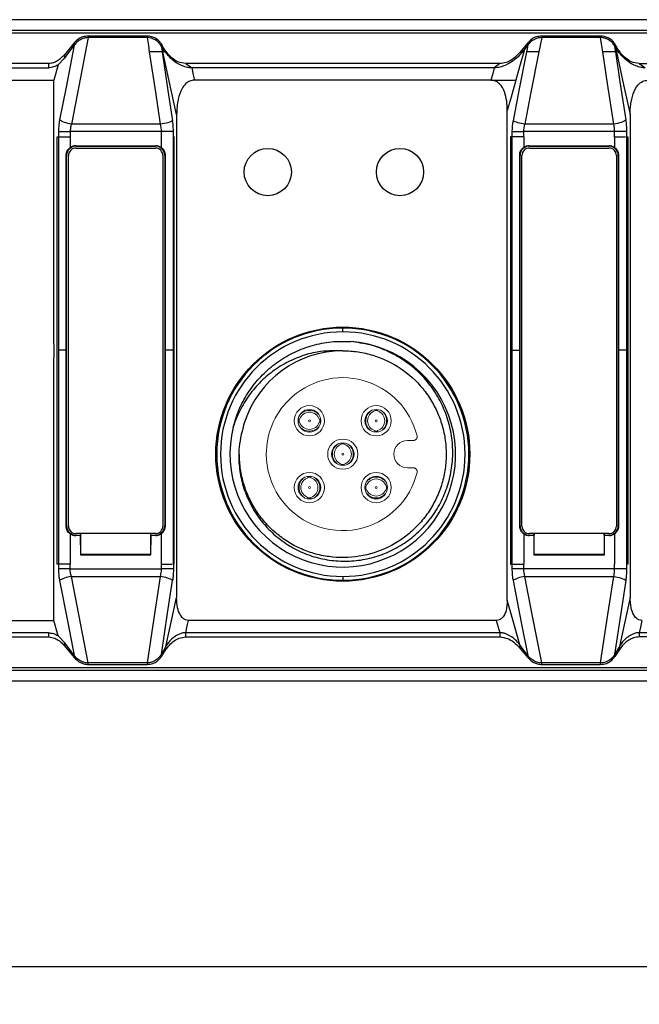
# Model space of a CAD drawing. Header units: millimetres. Extents: x 0 to 1380, y 0 to 297.
# Tile 50 of 60: x 1097 to 1130, y 133 to 185. Entities that reach past the tile are written whole.
import ezdxf

# ---------------------------------------------------------------- set-up
doc = ezdxf.new("R2010")
doc.units = ezdxf.units.MM
doc.header["$PDSIZE"] = -1
doc.layers.add('1', color=7, linetype='Continuous', true_color=0xffffff)
doc.dimstyles.new('ISO-25', dxfattribs={"dimtxt": 2.5, "dimasz": 2.5, "dimexe": 1.25, "dimexo": 0.625, "dimtad": 1, "dimtxsty": 'Standard', "dimcen": 2.5, "dimadec": 0, "dimazin": 0, "dimtfac": 1, "dimtmove": 0, "dimatfit": 3, "dimfxl": 1, "dimarcsym": 0})

# ---------------------------------------------------------------- blocks, each defined once
blk = doc.blocks.new('*D23')
at = {"color": 0, "lineweight": -2}
for p, q in [((1090.394, 166.753), (1090.394, 133.13)), ((1238.194, 166.753), (1238.194, 133.13)), ((1094.474, 135.13), (1234.114, 135.13))]:
    blk.add_line(p, q, dxfattribs=at)
at = {"color": 0}
for points in [[(1094.474, 135.81), (1094.474, 134.45), (1090.394, 135.13)], [(1234.114, 134.45), (1234.114, 135.81), (1238.194, 135.13)]]:
    blk.add_solid(points, dxfattribs=at)
at = {"layer": 'Defpoints', "color": 0}
for p in [(1090.394, 166.753), (1238.194, 166.753), (1238.194, 135.13)]:
    blk.add_point(p, dxfattribs=at)
at = {"color": 0, "insert": (1164.294, 138.696), "char_height": 3.5, "attachment_point": 5}
blk.add_mtext('147,8%%p2', dxfattribs=at)

msp = doc.modelspace()

# ---------------------------------------------------------------- linework, layer by layer
at = {"color": 7, "linetype": 'Continuous', "lineweight": 25}
for p, q in [((1240.058, 185.253), (1088.53, 185.253)), ((1088.599, 184.702), (1239.989, 184.702)), ((1239.989, 184.546), (1088.599, 184.546)), ((1100.302, 184.025), (1099.79, 183.398)), ((1100.302, 184.025), (1100.302, 183.908)), ((1104.163, 184.389), (1101.046, 184.389)), ((1101.046, 184.389), (1101.046, 184.306)), ((1104.166, 184.306), (1101.046, 184.306)), ((1124.316, 184.025), (1123.9, 183.516)), ((1128.177, 184.306), (1125.056, 184.306)), ((1128.177, 184.389), (1125.06, 184.389)), ((1128.177, 184.389), (1128.177, 184.306)), ((1105.109, 183.553), (1104.946, 183.801)), ((1128.931, 183.973), (1128.931, 183.851)), ((1099.775, 183.202), (1099.448, 182.86)), ((1098.794, 182.926), (1085.735, 182.926)), ((1092.81, 182.705), (1098.794, 182.705)), ((1098.94, 182.926), (1098.794, 182.926)), ((1098.794, 182.705), (1098.947, 182.705)), ((1099.448, 182.86), (1099.222, 182.052)), ((1122.837, 182.926), (1106.212, 182.926)), ((1114.525, 182.705), (1106.527, 182.705)), ((1122.547, 182.705), (1114.525, 182.705)), ((1130.226, 182.926), (1138.099, 182.926)), ((1092.294, 182.052), (1099.222, 182.052)), ((1099.222, 168.133), (1099.222, 182.052)), ((1122.364, 182.052), (1106.669, 182.052)), ((1123.236, 154.528), (1123.236, 180.442)), ((1105.724, 180.23), (1105.724, 154.669)), ((1129.738, 180.23), (1129.738, 154.669)), ((1099.469, 179.327), (1099.469, 179.06)), ((1100.093, 179.327), (1100.093, 179.06)), ((1104.904, 179.327), (1100.093, 179.327)), ((1104.862, 179.73), (1100.152, 179.73)), ((1104.904, 179.327), (1104.904, 179.06)), ((1105.556, 179.06), (1105.556, 179.327)), ((1123.483, 179.327), (1123.483, 179.06)), ((1124.107, 179.06), (1124.107, 179.327)), ((1128.918, 179.327), (1124.107, 179.327)), ((1128.873, 179.73), (1124.162, 179.73)), ((1128.918, 179.06), (1128.918, 179.327)), ((1129.57, 179.06), (1129.57, 179.327)), ((1099.4, 179.06), (1099.471, 179.06)), ((1099.4, 156.429), (1099.4, 179.06)), ((1099.471, 179.06), (1099.471, 167.753)), ((1100.095, 179.06), (1100.095, 178.487)), ((1104.906, 179.06), (1104.906, 178.487)), ((1105.601, 179.06), (1105.556, 179.06)), ((1105.558, 167.753), (1105.558, 179.06)), ((1105.601, 156.429), (1105.601, 179.06)), ((1123.41, 179.06), (1123.41, 156.429)), ((1123.483, 179.06), (1123.41, 179.06)), ((1123.481, 179.06), (1123.481, 167.753)), ((1124.105, 179.06), (1124.105, 178.487)), ((1128.916, 179.06), (1128.916, 178.487)), ((1129.568, 167.753), (1129.568, 179.06)), ((1129.568, 179.06), (1129.611, 179.06)), ((1129.611, 179.06), (1129.611, 156.429)), ((1100.383, 178.578), (1100.4, 178.56)), ((1100.383, 178.578), (1104.618, 178.578)), ((1100.399, 178.46), (1104.599, 178.46)), ((1100.4, 178.56), (1104.601, 178.56)), ((1104.601, 178.56), (1104.618, 178.578)), ((1124.393, 178.578), (1124.41, 178.56)), ((1124.393, 178.578), (1128.629, 178.578)), ((1124.41, 178.56), (1128.611, 178.56)), ((1124.413, 178.46), (1128.613, 178.46)), ((1128.611, 178.56), (1128.629, 178.578)), ((1099.882, 167.753), (1099.882, 178.079)), ((1099.9, 178.06), (1099.882, 178.079)), ((1099.9, 158.46), (1099.9, 178.06)), ((1099.999, 158.446), (1099.999, 178.06)), ((1104.999, 178.06), (1104.999, 158.446)), ((1105.119, 178.079), (1105.101, 178.06)), ((1105.101, 178.06), (1105.101, 158.46)), ((1105.119, 178.079), (1105.119, 167.753)), ((1123.892, 167.753), (1123.892, 178.079)), ((1123.91, 178.06), (1123.892, 178.079)), ((1123.91, 158.46), (1123.91, 178.06)), ((1124.013, 158.446), (1124.013, 178.06)), ((1129.013, 178.06), (1129.013, 158.446)), ((1129.129, 178.079), (1129.111, 178.06)), ((1129.111, 178.06), (1129.111, 158.46)), ((1129.129, 178.079), (1129.129, 167.753)), ((1114.525, 168.728), (1114.525, 168.928)), ((1099.471, 167.753), (1099.471, 156.429)), ((1099.882, 158.442), (1099.882, 167.753)), ((1105.119, 167.753), (1105.119, 158.442)), ((1105.558, 156.429), (1105.558, 167.753)), ((1114.684, 167.708), (1114.474, 167.72)), ((1123.481, 167.753), (1123.481, 156.429)), ((1123.892, 158.442), (1123.892, 167.753)), ((1129.129, 167.753), (1129.129, 158.442)), ((1129.568, 156.429), (1129.568, 167.753)), ((1099.222, 153.455), (1099.222, 167.302)), ((1099.882, 158.442), (1099.9, 158.46)), ((1105.101, 158.46), (1105.119, 158.442)), ((1123.892, 158.442), (1123.91, 158.46)), ((1129.111, 158.46), (1129.129, 158.442)), ((1100.095, 158.034), (1100.095, 156.429)), ((1100.4, 157.96), (1100.383, 157.943)), ((1100.625, 157.943), (1100.383, 157.943)), ((1104.599, 158.046), (1100.399, 158.046)), ((1100.4, 157.96), (1100.642, 157.96)), ((1100.642, 157.96), (1100.625, 157.943)), ((1100.625, 157.943), (1100.633, 156.929)), ((1100.641, 158.046), (1100.642, 157.96)), ((1100.65, 156.946), (1100.65, 158.046)), ((1104.351, 158.046), (1104.351, 156.946)), ((1104.359, 157.96), (1104.36, 158.046)), ((1104.376, 157.943), (1104.359, 157.96)), ((1104.359, 157.96), (1104.601, 157.96)), ((1104.368, 156.929), (1104.376, 157.943)), ((1104.618, 157.943), (1104.376, 157.943)), ((1104.618, 157.943), (1104.601, 157.96)), ((1104.906, 158.034), (1104.906, 156.429)), ((1124.105, 158.034), (1124.105, 156.429)), ((1124.41, 157.96), (1124.393, 157.943)), ((1124.635, 157.943), (1124.393, 157.943)), ((1124.41, 157.96), (1124.652, 157.96)), ((1128.613, 158.046), (1124.413, 158.046)), ((1124.652, 157.96), (1124.635, 157.943)), ((1124.635, 157.943), (1124.643, 156.929)), ((1124.652, 158.046), (1124.652, 157.96)), ((1124.66, 156.946), (1124.66, 158.046)), ((1128.361, 158.046), (1128.361, 156.946)), ((1128.369, 157.96), (1128.37, 158.046)), ((1128.386, 157.943), (1128.369, 157.96)), ((1128.369, 157.96), (1128.611, 157.96)), ((1128.378, 156.929), (1128.386, 157.943)), ((1128.629, 157.943), (1128.386, 157.943)), ((1128.629, 157.943), (1128.611, 157.96)), ((1128.916, 158.034), (1128.916, 156.429)), ((1100.65, 156.946), (1100.633, 156.929)), ((1100.633, 156.929), (1104.368, 156.929)), ((1104.351, 156.946), (1100.65, 156.946)), ((1104.351, 156.946), (1104.368, 156.929)), ((1124.66, 156.946), (1124.643, 156.929)), ((1124.643, 156.929), (1128.378, 156.929)), ((1128.361, 156.946), (1124.66, 156.946)), ((1128.361, 156.946), (1128.378, 156.929)), ((1099.471, 156.429), (1099.4, 156.429)), ((1099.469, 156.429), (1099.469, 156.179)), ((1100.093, 156.179), (1100.093, 156.429)), ((1100.095, 156.429), (1100.093, 156.429)), ((1104.904, 156.429), (1104.904, 156.179)), ((1104.906, 156.429), (1104.904, 156.429)), ((1105.556, 156.429), (1105.556, 156.179)), ((1105.556, 156.429), (1105.601, 156.429)), ((1123.41, 156.429), (1123.483, 156.429)), ((1123.483, 156.429), (1123.483, 156.179)), ((1124.107, 156.429), (1124.105, 156.429)), ((1124.107, 156.179), (1124.107, 156.429)), ((1128.916, 156.429), (1128.918, 156.429)), ((1128.918, 156.179), (1128.918, 156.429)), ((1129.611, 156.429), (1129.568, 156.429)), ((1129.57, 156.179), (1129.57, 156.429)), ((1100.093, 156.179), (1104.904, 156.179)), ((1128.918, 156.179), (1124.107, 156.179)), ((1100.152, 155.777), (1104.859, 155.777)), ((1113.525, 155.654), (1113.525, 155.603)), ((1114.525, 155.778), (1114.525, 155.578)), ((1115.525, 155.603), (1115.525, 155.654)), ((1124.166, 155.777), (1128.873, 155.777)), ((1092.294, 153.455), (1098.794, 153.455)), ((1098.794, 153.455), (1099.222, 153.455)), ((1099.45, 152.641), (1099.222, 153.455)), ((1122.654, 153.455), (1106.354, 153.455)), ((1098.794, 152.802), (1092.81, 152.802)), ((1098.94, 152.802), (1098.794, 152.802)), ((1098.94, 152.802), (1098.94, 152.58)), ((1114.525, 152.802), (1106.212, 152.802)), ((1106.212, 152.58), (1106.212, 152.802)), ((1122.837, 152.802), (1114.525, 152.802)), ((1122.837, 152.802), (1122.837, 152.58)), ((1145.972, 152.802), (1130.226, 152.802)), ((1130.226, 152.802), (1130.226, 152.58)), ((1085.735, 152.58), (1098.94, 152.58)), ((1099.79, 152.285), (1099.45, 152.641)), ((1099.79, 152.285), (1099.79, 152.108)), ((1106.212, 152.58), (1122.837, 152.58)), ((1145.972, 152.58), (1130.226, 152.58)), ((1099.79, 152.108), (1100.302, 151.481)), ((1104.917, 151.534), (1105.158, 151.913)), ((1105.158, 151.913), (1105.158, 152.071)), ((1123.9, 152.156), (1123.9, 151.991)), ((1123.9, 151.991), (1124.316, 151.481)), ((1129.172, 151.913), (1128.931, 151.534)), ((1129.172, 152.071), (1129.172, 151.913)), ((1100.302, 151.481), (1100.302, 151.598)), ((1104.163, 151.2), (1101.046, 151.2)), ((1101.046, 151.118), (1101.046, 151.2)), ((1104.163, 151.2), (1104.163, 151.118)), ((1124.316, 151.481), (1124.316, 151.598)), ((1128.177, 151.2), (1125.06, 151.2)), ((1125.06, 151.118), (1125.06, 151.2)), ((1128.177, 151.118), (1128.177, 151.2)), ((1128.931, 151.534), (1128.931, 151.656)), ((1088.599, 150.961), (1239.989, 150.961)), ((1239.989, 150.804), (1088.599, 150.804)), ((1101.046, 151.118), (1104.163, 151.118)), ((1125.06, 151.118), (1128.177, 151.118)), ((1088.53, 150.253), (1240.058, 150.253))]:
    msp.add_line(p, q, dxfattribs=at)
at = {"color": 7, "linetype": 'Continuous', "lineweight": 25, "flags": 128}
for points in [[(1101.046, 184.306), (1100.545, 181.743), (1100.152, 179.73)], [(1104.163, 184.389), (1104.165, 184.342), (1104.166, 184.306)], [(1104.166, 184.306), (1104.23, 183.884), (1104.28, 183.553)], [(1124.316, 184.025), (1124.32, 183.965), (1124.323, 183.917)], [(1125.056, 184.306), (1124.973, 183.884), (1124.909, 183.553)], [(1125.06, 184.389), (1125.058, 184.342), (1125.056, 184.306)], [(1128.291, 183.553), (1128.227, 183.975), (1128.177, 184.306)], [(1100.302, 183.908), (1099.869, 181.689), (1099.528, 179.945)], [(1100.302, 183.908), (1100.007, 183.513), (1099.775, 183.202)], [(1104.28, 183.553), (1104.606, 181.412), (1104.862, 179.73)], [(1104.917, 183.973), (1104.914, 183.909), (1104.912, 183.859)], [(1104.912, 183.859), (1104.938, 183.688), (1104.958, 183.553)], [(1104.946, 183.801), (1104.929, 183.897), (1104.917, 183.973)], [(1105, 183.553), (1104.969, 183.692), (1104.946, 183.801)], [(1104.958, 183.553), (1105.269, 181.507), (1105.514, 179.899)], [(1105.724, 180.23), (1105.319, 182.091), (1105, 183.553)], [(1124.252, 183.553), (1123.852, 181.507), (1123.538, 179.899)], [(1124.141, 183.673), (1123.887, 182.766), (1123.687, 182.053)], [(1123.9, 183.516), (1124.035, 183.604), (1124.141, 183.673)], [(1124.323, 183.917), (1124.221, 183.78), (1124.141, 183.673)], [(1124.909, 183.553), (1124.49, 181.412), (1124.162, 179.73)], [(1124.323, 183.917), (1124.283, 183.713), (1124.252, 183.553)], [(1128.873, 179.73), (1128.547, 181.871), (1128.291, 183.553)], [(1128.96, 183.801), (1128.943, 183.897), (1128.931, 183.973)], [(1128.976, 183.553), (1128.951, 183.72), (1128.931, 183.851)], [(1128.96, 183.801), (1129.396, 181.801), (1129.738, 180.23)], [(1129.525, 179.945), (1129.217, 181.965), (1128.976, 183.553)], [(1099.79, 183.398), (1099.782, 183.288), (1099.775, 183.202)], [(1098.94, 182.926), (1098.944, 182.802), (1098.947, 182.705)], [(1106.212, 182.926), (1106.388, 182.802), (1106.527, 182.705)], [(1106.527, 182.705), (1106.606, 182.339), (1106.669, 182.052)], [(1122.547, 182.705), (1122.444, 182.34), (1122.364, 182.053)], [(1122.837, 182.926), (1122.674, 182.802), (1122.547, 182.705)], [(1130.226, 182.926), (1130.402, 182.802), (1130.541, 182.705)], [(1123.687, 182.053), (1123.435, 181.151), (1123.236, 180.442)], [(1099.528, 155.562), (1099.962, 153.342), (1100.302, 151.598)], [(1101.046, 151.2), (1100.545, 153.763), (1100.152, 155.777)], [(1104.859, 155.777), (1104.469, 153.214), (1104.163, 151.2)], [(1104.917, 151.656), (1105.249, 153.843), (1105.511, 155.562)], [(1123.542, 155.562), (1123.976, 153.342), (1124.316, 151.598)], [(1125.06, 151.2), (1124.559, 153.763), (1124.166, 155.777)], [(1128.177, 151.2), (1128.566, 153.763), (1128.873, 155.777)], [(1128.931, 151.656), (1129.263, 153.843), (1129.525, 155.562)], [(1105.158, 152.071), (1105.475, 153.526), (1105.724, 154.669)], [(1123.9, 152.156), (1123.528, 153.484), (1123.236, 154.528)], [(1129.738, 154.669), (1129.421, 153.214), (1129.172, 152.071)], [(1106.212, 152.802), (1106.291, 153.167), (1106.354, 153.455)], [(1122.654, 153.455), (1122.757, 153.089), (1122.837, 152.802)], [(1130.368, 153.455), (1130.288, 153.089), (1130.226, 152.802)], [(1100.302, 151.598), (1100.015, 151.983), (1099.79, 152.285)], [(1105.158, 152.071), (1105.023, 151.839), (1104.917, 151.656)], [(1124.316, 151.598), (1124.083, 151.911), (1123.9, 152.156)], [(1129.172, 152.071), (1129.037, 151.839), (1128.931, 151.656)], [(1104.917, 151.534), (1104.917, 151.602), (1104.917, 151.656)]]:
    msp.add_lwpolyline(points, dxfattribs=at)
at = {"color": 7, "linetype": 'Continuous', "lineweight": 25}
for centre, radius in [((1110.553, 177.187), 1.25), ((1110.553, 177.187), 1.25), ((1117.553, 177.187), 1.25), ((1117.553, 177.187), 1.25), ((1114.525, 162.253), 6.725)]:
    msp.add_circle(centre, radius, dxfattribs=at)
for centre, radius, start, end in [((1100.399, 178.06), 0.4, 90, 180), ((1104.599, 178.06), 0.4, 0, 90), ((1124.413, 178.06), 0.4, 90, 180), ((1128.613, 178.06), 0.4, 0, 90), ((1114.525, 162.253), 6.675, 90, 270), ((1114.525, 162.253), 6.675, 270, 90), ((1114.525, 162.253), 6.475, 90, 270), ((1114.525, 162.253), 6.475, 270, 90), ((1095.999, 167.717), 3.25, 352.6505, 7.3495), ((1114.525, 162.253), 5.975, 166.077, 85.923), ((1114.525, 162.253), 5.475, 90, 162), ((1100.399, 158.446), 0.4, 180, 270), ((1104.599, 158.446), 0.4, 270, 0), ((1124.413, 158.446), 0.4, 180, 270), ((1128.613, 158.446), 0.4, 270, 0)]:
    msp.add_arc(centre, radius, start, end, dxfattribs=at)
for centre, major_axis, start_param, end_param in [((1100.4, 178.06), (-0.354, 0.354), 5.497939, 7.068431), ((1100.383, 178.078), (-0.354, 0.354), 5.497939, 6.110884), ((1104.601, 178.06), (0.354, 0.354), 5.497939, 7.068431), ((1104.618, 178.078), (0.354, 0.354), 0.172301, 0.785246), ((1124.41, 178.06), (-0.354, 0.354), 5.497939, 7.068431), ((1124.393, 178.078), (-0.354, 0.354), 5.497939, 6.110884), ((1128.611, 178.06), (0.354, 0.354), 5.497939, 7.068431), ((1128.628, 178.078), (0.354, 0.354), 0.172301, 0.785246), ((1100.4, 158.46), (-0.354, -0.354), 5.497939, 7.068431), ((1104.601, 158.46), (-0.354, 0.354), 2.356347, 3.926839), ((1124.41, 158.46), (-0.354, -0.354), 5.497939, 7.068431), ((1128.611, 158.46), (-0.354, 0.354), 2.356347, 3.926839), ((1100.383, 158.443), (-0.354, -0.354), 0.172301, 0.785246), ((1104.618, 158.443), (-0.354, 0.354), 2.356347, 2.969291), ((1124.393, 158.443), (-0.354, -0.354), 0.172301, 0.785246), ((1128.628, 158.443), (-0.354, 0.354), 2.356347, 2.969291)]:
    msp.add_ellipse(centre, major_axis=major_axis, ratio=0.999695, start_param=start_param, end_param=end_param, dxfattribs=at)
for points, knots in [([(1101.046, 184.389), (1100.949, 184.378), (1100.763, 184.358), (1100.5, 184.226), (1100.375, 184.099), (1100.302, 184.025)], [0, 0, 0, 0, 0.313479, 0.597446, 1, 1, 1, 1]), ([(1101.046, 184.306), (1100.996, 184.303), (1100.878, 184.295), (1100.68, 184.228), (1100.466, 184.099), (1100.361, 183.977), (1100.302, 183.908)], [0, 0, 0, 0, 0.134728, 0.314541, 0.617696, 1, 1, 1, 1]), ([(1104.917, 183.973), (1104.877, 184.026), (1104.796, 184.136), (1104.621, 184.266), (1104.407, 184.366), (1104.247, 184.381), (1104.163, 184.389)], [0, 0, 0, 0, 0.249786, 0.517169, 0.747732, 1, 1, 1, 1]), ([(1104.912, 183.859), (1104.876, 183.912), (1104.786, 184.047), (1104.597, 184.198), (1104.371, 184.283), (1104.249, 184.304), (1104.183, 184.306), (1104.166, 184.306)], [0, 0, 0, 0, 0.268188, 0.685428, 0.833715, 0.957212, 1, 1, 1, 1]), ([(1125.06, 184.389), (1124.963, 184.378), (1124.777, 184.358), (1124.514, 184.226), (1124.389, 184.099), (1124.316, 184.025)], [0, 0, 0, 0, 0.313482, 0.597423, 1, 1, 1, 1]), ([(1125.056, 184.306), (1124.998, 184.302), (1124.867, 184.292), (1124.656, 184.212), (1124.464, 184.084), (1124.368, 183.971), (1124.323, 183.917)], [0, 0, 0, 0, 0.158572, 0.356337, 0.690413, 1, 1, 1, 1]), ([(1128.931, 183.973), (1128.891, 184.026), (1128.81, 184.136), (1128.635, 184.266), (1128.421, 184.366), (1128.261, 184.381), (1128.177, 184.389)], [0, 0, 0, 0, 0.249797, 0.517176, 0.747735, 1, 1, 1, 1]), ([(1128.931, 183.851), (1128.895, 183.904), (1128.813, 184.028), (1128.641, 184.171), (1128.435, 184.267), (1128.29, 184.303), (1128.2, 184.305), (1128.177, 184.306)], [0, 0, 0, 0, 0.264572, 0.61945, 0.779547, 0.941302, 1, 1, 1, 1]), ([(1104.958, 183.553), (1104.946, 183.553), (1104.923, 183.553), (1104.881, 183.552), (1104.839, 183.552), (1104.799, 183.552), (1104.765, 183.552), (1104.737, 183.553), (1104.717, 183.553), (1104.664, 183.554), (1104.569, 183.553), (1104.423, 183.553), (1104.326, 183.553), (1104.28, 183.553)], [0, 0, 0, 0, 0.108327, 0.20444, 0.287462, 0.356975, 0.412866, 0.455196, 0.484093, 0.499685, 0.684115, 0.850709, 1, 1, 1, 1]), ([(1104.946, 183.801), (1104.939, 183.812), (1104.928, 183.831), (1104.917, 183.851), (1104.912, 183.859)], [0, 0, 0, 0, 0.559987, 1, 1, 1, 1]), ([(1106.212, 182.926), (1106.065, 182.951), (1105.787, 182.996), (1105.489, 183.206), (1105.179, 183.518), (1105.024, 183.787), (1104.917, 183.973)], [0, 0, 0, 0, 0.218185, 0.412261, 0.593032, 1, 1, 1, 1]), ([(1106.527, 182.705), (1106.451, 182.709), (1106.267, 182.721), (1105.938, 182.833), (1105.488, 183.101), (1105.258, 183.375), (1105.109, 183.553)], [0, 0, 0, 0, 0.101151, 0.243674, 0.509257, 1, 1, 1, 1]), ([(1124.141, 183.673), (1124.063, 183.569), (1123.977, 183.467), (1123.783, 183.27), (1123.676, 183.175), (1123.428, 182.993), (1123.287, 182.906), (1123.041, 182.8), (1122.953, 182.768), (1122.76, 182.72), (1122.655, 182.705), (1122.547, 182.705)], [0, 0, 0, 0, 0.25, 0.25, 0.5, 0.5, 0.75, 0.75, 0.875, 0.875, 1, 1, 1, 1]), ([(1123.9, 183.516), (1123.76, 183.372), (1123.559, 183.165), (1123.172, 182.968), (1122.952, 182.941), (1122.837, 182.926)], [0, 0, 0, 0, 0.5224198, 0.7502707, 1, 1, 1, 1]), ([(1124.909, 183.553), (1124.884, 183.553), (1124.833, 183.553), (1124.754, 183.553), (1124.673, 183.553), (1124.591, 183.553), (1124.513, 183.553), (1124.434, 183.553), (1124.352, 183.553), (1124.291, 183.553), (1124.26, 183.553), (1124.252, 183.553)], [0, 0, 0, 0, 0.087194, 0.180604, 0.28044, 0.3868, 0.499611, 0.610653, 0.749706, 0.931459, 1, 1, 1, 1]), ([(1128.976, 183.553), (1128.968, 183.553), (1128.946, 183.553), (1128.893, 183.553), (1128.815, 183.553), (1128.708, 183.553), (1128.583, 183.553), (1128.436, 183.553), (1128.338, 183.553), (1128.291, 183.553)], [0, 0, 0, 0, 0.07233, 0.199837, 0.370289, 0.499665, 0.684505, 0.851084, 1, 1, 1, 1]), ([(1130.226, 182.926), (1130.079, 182.951), (1129.801, 182.996), (1129.503, 183.206), (1129.193, 183.518), (1129.038, 183.787), (1128.931, 183.973)], [0, 0, 0, 0, 0.218186, 0.412263, 0.593036, 1, 1, 1, 1]), ([(1128.931, 183.851), (1128.936, 183.841), (1128.946, 183.825), (1128.955, 183.808), (1128.96, 183.801)], [0, 0, 0, 0, 0.560031, 1, 1, 1, 1]), ([(1130.541, 182.705), (1130.465, 182.709), (1130.282, 182.721), (1129.951, 182.833), (1129.458, 183.132), (1129.149, 183.488), (1128.987, 183.755), (1128.96, 183.801)], [0, 0, 0, 0, 0.0827815, 0.1994678, 0.4169831, 0.9001232, 1, 1, 1, 1]), ([(1099.79, 183.398), (1099.678, 183.283), (1099.517, 183.117), (1099.207, 182.96), (1099.032, 182.938), (1098.94, 182.926)], [0, 0, 0, 0, 0.522381, 0.7502, 1, 1, 1, 1]), ([(1099.448, 182.86), (1099.374, 182.815), (1099.296, 182.778), (1099.129, 182.723), (1099.039, 182.705), (1098.947, 182.705)], [0, 0, 0, 0, 0.5, 0.5, 1, 1, 1, 1]), ([(1106.669, 182.052), (1106.586, 182.042), (1106.421, 182.023), (1106.187, 181.86), (1105.951, 181.541), (1105.759, 180.977), (1105.737, 180.504), (1105.724, 180.23)], [0, 0, 0, 0, 0.109701, 0.219046, 0.369689, 0.634252, 1, 1, 1, 1]), ([(1122.364, 182.053), (1122.364, 182.053), (1122.364, 182.053), (1122.364, 182.052), (1122.364, 182.052)], [0, 0, 0, 0, 0.546957, 1, 1, 1, 1]), ([(1122.364, 182.053), (1122.398, 182.053), (1122.468, 182.053), (1122.574, 182.053), (1122.681, 182.053), (1122.817, 182.053), (1122.983, 182.053), (1123.156, 182.053), (1123.321, 182.053), (1123.482, 182.053), (1123.605, 182.053), (1123.668, 182.053), (1123.687, 182.053)], [0, 0, 0, 0, 0.059016, 0.120304, 0.183945, 0.249997, 0.367632, 0.499841, 0.610366, 0.749849, 0.924812, 1, 1, 1, 1]), ([(1123.236, 180.442), (1123.236, 180.611), (1123.226, 180.778), (1123.179, 181.109), (1123.142, 181.275), (1123.022, 181.59), (1122.94, 181.741), (1122.759, 181.918), (1122.689, 181.968), (1122.533, 182.035), (1122.449, 182.052), (1122.364, 182.052)], [0, 0, 0, 0, 0.25, 0.25, 0.5, 0.5, 0.75, 0.75, 0.875, 0.875, 1, 1, 1, 1]), ([(1129.738, 180.23), (1129.744, 180.414), (1129.757, 180.783), (1129.878, 181.328), (1130.09, 181.753), (1130.389, 182.01), (1130.584, 182.038), (1130.683, 182.052)], [0, 0, 0, 0, 0.245993, 0.492595, 0.741399, 0.869371, 1, 1, 1, 1]), ([(1099.528, 179.945), (1099.509, 179.833), (1099.476, 179.634), (1099.471, 179.42), (1099.469, 179.327)], [0, 0, 0, 0, 0.563155, 1, 1, 1, 1]), ([(1100.152, 179.73), (1100.029, 179.748), (1099.896, 179.779), (1099.671, 179.857), (1099.582, 179.902), (1099.528, 179.945)], [0, 0, 0, 0, 0.5, 0.5, 1, 1, 1, 1]), ([(1105.514, 179.899), (1105.467, 179.865), (1105.377, 179.828), (1105.138, 179.766), (1104.994, 179.742), (1104.862, 179.73)], [0, 0, 0, 0, 0.5, 0.5, 1, 1, 1, 1]), ([(1105.556, 179.327), (1105.556, 179.372), (1105.555, 179.461), (1105.548, 179.594), (1105.536, 179.741), (1105.523, 179.842), (1105.514, 179.899)], [0, 0, 0, 0, 0.229529, 0.459941, 0.690517, 1, 1, 1, 1]), ([(1123.538, 179.899), (1123.526, 179.841), (1123.51, 179.738), (1123.494, 179.591), (1123.485, 179.459), (1123.483, 179.371), (1123.483, 179.327)], [0, 0, 0, 0, 0.319634, 0.546943, 0.773943, 1, 1, 1, 1]), ([(1124.162, 179.73), (1124.039, 179.745), (1123.907, 179.769), (1123.682, 179.83), (1123.592, 179.866), (1123.538, 179.899)], [0, 0, 0, 0, 0.5, 0.5, 1, 1, 1, 1]), ([(1129.525, 179.945), (1129.478, 179.901), (1129.388, 179.853), (1129.15, 179.775), (1129.005, 179.745), (1128.873, 179.73)], [0, 0, 0, 0, 0.5, 0.5, 1, 1, 1, 1]), ([(1129.57, 179.327), (1129.568, 179.446), (1129.563, 179.659), (1129.537, 179.857), (1129.525, 179.945)], [0, 0, 0, 0, 0.556217, 1, 1, 1, 1]), ([(1099.469, 179.327), (1099.526, 179.327), (1099.616, 179.327), (1099.841, 179.327), (1099.972, 179.327), (1100.093, 179.327)], [0, 0, 0, 0, 0.5, 0.5, 1, 1, 1, 1]), ([(1100.152, 179.73), (1100.145, 179.704), (1100.13, 179.652), (1100.114, 179.572), (1100.102, 179.49), (1100.095, 179.409), (1100.094, 179.354), (1100.093, 179.327)], [0, 0, 0, 0, 0.2076892, 0.4106786, 0.6097889, 0.8059157, 1, 1, 1, 1]), ([(1105.556, 179.327), (1105.507, 179.327), (1105.416, 179.327), (1105.179, 179.327), (1105.035, 179.327), (1104.904, 179.327)], [0, 0, 0, 0, 0.5, 0.5, 1, 1, 1, 1]), ([(1123.483, 179.327), (1123.54, 179.327), (1123.63, 179.327), (1123.855, 179.327), (1123.986, 179.327), (1124.107, 179.327)], [0, 0, 0, 0, 0.5, 0.5, 1, 1, 1, 1]), ([(1128.918, 179.327), (1128.918, 179.354), (1128.917, 179.409), (1128.912, 179.49), (1128.902, 179.571), (1128.89, 179.652), (1128.878, 179.704), (1128.873, 179.73)], [0, 0, 0, 0, 0.195022, 0.391846, 0.591178, 0.79369, 1, 1, 1, 1]), ([(1129.57, 179.327), (1129.521, 179.327), (1129.43, 179.327), (1129.193, 179.327), (1129.049, 179.327), (1128.918, 179.327)], [0, 0, 0, 0, 0.5, 0.5, 1, 1, 1, 1]), ([(1099.471, 179.06), (1099.508, 179.06), (1099.583, 179.06), (1099.75, 179.06), (1099.925, 179.06), (1100.038, 179.06), (1100.093, 179.06)], [0, 0, 0, 0, 0.2877988, 0.5752583, 0.7931776, 1, 1, 1, 1]), ([(1124.105, 179.06), (1123.984, 179.06), (1123.853, 179.06), (1123.63, 179.06), (1123.539, 179.06), (1123.483, 179.06)], [0, 0, 0, 0, 0.5, 0.5, 1, 1, 1, 1]), ([(1128.918, 179.06), (1128.994, 179.06), (1129.152, 179.06), (1129.376, 179.06), (1129.458, 179.06), (1129.501, 179.06)], [0, 0, 0, 0, 0.306887, 0.636625, 1, 1, 1, 1]), ([(1099.882, 178.079), (1099.882, 178.159), (1099.902, 178.239), (1099.975, 178.379), (1100.029, 178.44), (1100.095, 178.487)], [0, 0, 0, 0, 0.5, 0.5, 1, 1, 1, 1]), ([(1104.906, 178.487), (1104.972, 178.44), (1105.026, 178.379), (1105.099, 178.239), (1105.119, 178.159), (1105.119, 178.079)], [0, 0, 0, 0, 0.5, 0.5, 1, 1, 1, 1]), ([(1123.892, 178.079), (1123.892, 178.159), (1123.912, 178.239), (1123.986, 178.379), (1124.039, 178.44), (1124.105, 178.487)], [0, 0, 0, 0, 0.5, 0.5, 1, 1, 1, 1]), ([(1128.916, 178.487), (1128.982, 178.44), (1129.036, 178.379), (1129.109, 178.239), (1129.129, 178.159), (1129.129, 178.079)], [0, 0, 0, 0, 0.5, 0.5, 1, 1, 1, 1]), ([(1108.726, 163.691), (1108.779, 163.879), (1108.92, 164.386), (1109.281, 165.169), (1109.834, 165.998), (1110.52, 166.721), (1111.313, 167.326), (1112.204, 167.789), (1113.164, 168.096), (1114.092, 168.241), (1114.689, 168.221), (1114.949, 168.213)], [0, 0, 0, 0, 0.07023, 0.189092, 0.307966, 0.426766, 0.545548, 0.664753, 0.785646, 0.906526, 1, 1, 1, 1]), ([(1109.318, 163.945), (1109.2, 163.509), (1109.001, 162.771), (1109.013, 161.693), (1109.165, 160.771), (1109.475, 159.888), (1109.926, 159.068), (1110.51, 158.335), (1111.208, 157.706), (1112.005, 157.203), (1112.878, 156.835), (1113.804, 156.621), (1114.756, 156.562), (1115.704, 156.665), (1116.626, 156.922), (1117.493, 157.334), (1118.285, 157.885), (1118.974, 158.564), (1119.543, 159.35), (1119.971, 160.222), (1120.253, 161.155), (1120.37, 162.124), (1120.328, 163.105), (1120.119, 164.067), (1119.754, 164.985), (1119.238, 165.828), (1118.589, 166.577), (1117.819, 167.207), (1116.942, 167.709), (1115.978, 168.069), (1115.292, 168.165), (1114.949, 168.213)], [0, 0, 0, 0, 0.047571, 0.080413, 0.113257, 0.146126, 0.178998, 0.211935, 0.244872, 0.27805, 0.311229, 0.3447, 0.378173, 0.41171, 0.445245, 0.479034, 0.512826, 0.546895, 0.580967, 0.615102, 0.649235, 0.683639, 0.718044, 0.75271, 0.787377, 0.822113, 0.856846, 0.891863, 0.926881, 0.96344, 1, 1, 1, 1]), ([(1099.882, 167.753), (1099.785, 167.753), (1099.609, 167.753), (1099.513, 167.753), (1099.471, 167.753)], [0, 0, 0, 0, 0.555443, 1, 1, 1, 1]), ([(1105.558, 167.753), (1105.503, 167.753), (1105.404, 167.753), (1105.205, 167.753), (1105.119, 167.753)], [0, 0, 0, 0, 0.564966, 1, 1, 1, 1]), ([(1114.525, 167.728), (1114.071, 167.729), (1113.304, 167.729), (1112.261, 167.435), (1111.402, 167.045), (1110.617, 166.514), (1109.921, 165.856), (1109.346, 165.085), (1108.953, 164.349), (1108.785, 163.869), (1108.723, 163.692)], [0, 0, 0, 0, 0.177862, 0.300875, 0.423938, 0.548443, 0.672934, 0.799524, 0.926145, 1, 1, 1, 1]), ([(1114.525, 167.728), (1114.796, 167.728), (1115.065, 167.708), (1115.597, 167.629), (1115.863, 167.569), (1116.636, 167.333), (1117.12, 167.104), (1118.021, 166.501), (1118.417, 166.141), (1118.929, 165.516), (1119.086, 165.293), (1119.361, 164.834), (1119.481, 164.595), (1119.686, 164.099), (1119.772, 163.84), (1119.902, 163.318), (1119.947, 163.054), (1119.999, 162.522), (1120.006, 162.251), (1119.979, 161.711), (1119.946, 161.445), (1119.842, 160.921), (1119.77, 160.662), (1119.588, 160.153), (1119.478, 159.906), (1119.225, 159.434), (1119.082, 159.208), (1118.762, 158.776), (1118.584, 158.57), (1118.204, 158.19), (1118.002, 158.016), (1117.571, 157.696), (1117.342, 157.551), (1116.628, 157.17), (1116.125, 156.989), (1115.061, 156.778), (1114.526, 156.752), (1113.722, 156.831), (1113.454, 156.877), (1112.934, 157.008), (1112.68, 157.091), (1112.184, 157.296), (1111.941, 157.419), (1111.479, 157.695), (1111.26, 157.85), (1110.847, 158.189), (1110.651, 158.375), (1110.287, 158.776), (1110.122, 158.987), (1109.825, 159.432), (1109.693, 159.665), (1109.461, 160.153), (1109.364, 160.406), (1109.208, 160.918), (1109.149, 161.179), (1109.07, 161.71), (1109.05, 161.982), (1109.05, 162.253)], [0, 0, 0, 0, 0.03125, 0.03125, 0.0625, 0.0625, 0.125, 0.125, 0.1875, 0.1875, 0.21875, 0.21875, 0.25, 0.25, 0.28125, 0.28125, 0.3125, 0.3125, 0.34375, 0.34375, 0.375, 0.375, 0.40625, 0.40625, 0.4375, 0.4375, 0.46875, 0.46875, 0.5, 0.5, 0.53125, 0.53125, 0.5625, 0.5625, 0.625, 0.625, 0.6875, 0.6875, 0.71875, 0.71875, 0.75, 0.75, 0.78125, 0.78125, 0.8125, 0.8125, 0.84375, 0.84375, 0.875, 0.875, 0.90625, 0.90625, 0.9375, 0.9375, 0.96875, 0.96875, 1, 1, 1, 1]), ([(1123.481, 167.753), (1123.521, 167.753), (1123.579, 167.753), (1123.72, 167.753), (1123.804, 167.753), (1123.892, 167.753)], [0, 0, 0, 0, 0.5, 0.5, 1, 1, 1, 1]), ([(1129.568, 167.753), (1129.532, 167.753), (1129.474, 167.753), (1129.322, 167.753), (1129.227, 167.753), (1129.129, 167.753)], [0, 0, 0, 0, 0.5, 0.5, 1, 1, 1, 1]), ([(1100.095, 158.034), (1100.029, 158.08), (1099.975, 158.142), (1099.902, 158.282), (1099.882, 158.361), (1099.882, 158.442)], [0, 0, 0, 0, 0.5, 0.5, 1, 1, 1, 1]), ([(1105.119, 158.442), (1105.113, 158.388), (1105.103, 158.279), (1105.025, 158.135), (1104.945, 158.067), (1104.906, 158.034)], [0, 0, 0, 0, 0.341536, 0.682514, 1, 1, 1, 1]), ([(1124.105, 158.034), (1124.063, 158.07), (1123.98, 158.142), (1123.906, 158.288), (1123.897, 158.393), (1123.892, 158.442)], [0, 0, 0, 0, 0.344802, 0.688807, 1, 1, 1, 1]), ([(1129.129, 158.442), (1129.124, 158.388), (1129.113, 158.279), (1129.035, 158.135), (1128.955, 158.067), (1128.916, 158.034)], [0, 0, 0, 0, 0.341537, 0.682478, 1, 1, 1, 1]), ([(1100.093, 156.429), (1100.023, 156.429), (1099.878, 156.429), (1099.639, 156.429), (1099.535, 156.429), (1099.471, 156.429)], [0, 0, 0, 0, 0.265622, 0.547988, 1, 1, 1, 1]), ([(1104.906, 156.429), (1104.982, 156.429), (1105.14, 156.429), (1105.364, 156.429), (1105.446, 156.429), (1105.489, 156.429)], [0, 0, 0, 0, 0.306867, 0.636574, 1, 1, 1, 1]), ([(1123.483, 156.429), (1123.539, 156.429), (1123.63, 156.429), (1123.853, 156.429), (1123.984, 156.429), (1124.105, 156.429)], [0, 0, 0, 0, 0.5, 0.5, 1, 1, 1, 1]), ([(1099.469, 156.179), (1099.469, 156.132), (1099.471, 156.039), (1099.48, 155.899), (1099.497, 155.738), (1099.515, 155.627), (1099.528, 155.562)], [0.0000187, 0.0000187, 0.0000187, 0.0000187, 0.2218602, 0.4448032, 0.6683791, 1, 1, 1, 1]), ([(1100.093, 156.179), (1100.023, 156.179), (1099.877, 156.179), (1099.638, 156.179), (1099.534, 156.179), (1099.469, 156.179)], [0, 0, 0, 0, 0.265552, 0.547888, 1, 1, 1, 1]), ([(1105.556, 156.179), (1105.521, 156.179), (1105.452, 156.179), (1105.277, 156.179), (1105.088, 156.179), (1104.964, 156.179), (1104.904, 156.179)], [0, 0, 0, 0, 0.288091, 0.577132, 0.795086, 1, 1, 1, 1]), ([(1105.556, 156.179), (1105.556, 156.132), (1105.555, 156.037), (1105.548, 155.895), (1105.534, 155.735), (1105.52, 155.625), (1105.511, 155.562)], [0.0000187, 0.0000187, 0.0000187, 0.0000187, 0.2256096, 0.4522393, 0.6793313, 1, 1, 1, 1]), ([(1123.483, 156.179), (1123.483, 156.133), (1123.485, 156.039), (1123.494, 155.899), (1123.506, 155.784), (1123.522, 155.671), (1123.534, 155.605), (1123.542, 155.562)], [0.0000187, 0.0000187, 0.0000187, 0.0000187, 0.2214822, 0.4440611, 0.6672803, 0.7791869, 1, 1, 1, 1]), ([(1124.107, 156.179), (1124.037, 156.179), (1123.891, 156.179), (1123.652, 156.179), (1123.548, 156.179), (1123.483, 156.179)], [0, 0, 0, 0, 0.265552, 0.547888, 1, 1, 1, 1]), ([(1128.873, 155.777), (1128.878, 155.803), (1128.89, 155.854), (1128.902, 155.935), (1128.912, 156.016), (1128.917, 156.098), (1128.918, 156.152), (1128.918, 156.179)], [0, 0, 0, 0, 0.20631, 0.408822, 0.608154, 0.804978, 1, 1, 1, 1]), ([(1129.57, 156.179), (1129.535, 156.179), (1129.466, 156.179), (1129.291, 156.179), (1129.102, 156.179), (1128.978, 156.179), (1128.918, 156.179)], [0, 0, 0, 0, 0.288091, 0.577132, 0.795086, 1, 1, 1, 1]), ([(1129.525, 155.562), (1129.534, 155.625), (1129.548, 155.735), (1129.562, 155.895), (1129.569, 156.037), (1129.57, 156.132), (1129.57, 156.179)], [0, 0, 0, 0, 0.3206687, 0.5477607, 0.7743904, 0.9999813, 0.9999813, 0.9999813, 0.9999813]), ([(1100.152, 155.777), (1100.028, 155.758), (1099.896, 155.727), (1099.671, 155.65), (1099.582, 155.604), (1099.528, 155.562)], [0, 0, 0, 0, 0.5, 0.5, 1, 1, 1, 1]), ([(1105.511, 155.562), (1105.464, 155.605), (1105.374, 155.653), (1105.136, 155.731), (1104.991, 155.761), (1104.859, 155.777)], [0, 0, 0, 0, 0.5, 0.5, 1, 1, 1, 1]), ([(1124.166, 155.777), (1124.043, 155.758), (1123.91, 155.727), (1123.685, 155.65), (1123.596, 155.604), (1123.542, 155.562)], [0, 0, 0, 0, 0.5, 0.5, 1, 1, 1, 1]), ([(1128.873, 155.777), (1129.005, 155.761), (1129.15, 155.731), (1129.388, 155.653), (1129.478, 155.605), (1129.525, 155.562)], [0, 0, 0, 0, 0.5, 0.5, 1, 1, 1, 1]), ([(1106.354, 153.455), (1106.299, 153.461), (1106.189, 153.473), (1106.032, 153.582), (1105.875, 153.795), (1105.748, 154.171), (1105.733, 154.486), (1105.724, 154.669)], [0, 0, 0, 0, 0.1096928, 0.2190317, 0.369531, 0.6337444, 1, 1, 1, 1]), ([(1123.236, 154.528), (1123.227, 154.338), (1123.213, 154.069), (1123.088, 153.741), (1122.962, 153.57), (1122.806, 153.47), (1122.706, 153.46), (1122.654, 153.455)], [0, 0, 0, 0, 0.42042, 0.598323, 0.777935, 0.885417, 1, 1, 1, 1]), ([(1130.368, 153.455), (1130.313, 153.461), (1130.203, 153.474), (1130.046, 153.582), (1129.889, 153.795), (1129.762, 154.171), (1129.747, 154.486), (1129.738, 154.669)], [0, 0, 0, 0, 0.109685, 0.219037, 0.369694, 0.634239, 1, 1, 1, 1]), ([(1098.94, 152.802), (1099.029, 152.792), (1099.214, 152.772), (1099.37, 152.685), (1099.45, 152.641)], [0, 0, 0, 0, 0.485852, 1, 1, 1, 1]), ([(1106.212, 152.802), (1106.16, 152.798), (1106.036, 152.79), (1105.813, 152.714), (1105.482, 152.51), (1105.279, 152.273), (1105.173, 152.097), (1105.158, 152.071)], [0, 0, 0, 0, 0.084644, 0.202863, 0.42373, 0.915155, 1, 1, 1, 1]), ([(1123.9, 152.156), (1123.823, 152.249), (1123.65, 152.458), (1123.346, 152.676), (1123.03, 152.787), (1122.9, 152.797), (1122.837, 152.802)], [0, 0, 0, 0, 0.34266, 0.770152, 0.889324, 1, 1, 1, 1]), ([(1130.226, 152.802), (1130.174, 152.798), (1130.05, 152.79), (1129.827, 152.714), (1129.496, 152.51), (1129.293, 152.273), (1129.187, 152.097), (1129.172, 152.071)], [0, 0, 0, 0, 0.084597, 0.2028208, 0.4237542, 0.9153844, 1, 1, 1, 1]), ([(1098.94, 152.58), (1099.054, 152.562), (1099.272, 152.529), (1099.561, 152.35), (1099.705, 152.198), (1099.79, 152.108)], [0, 0, 0, 0, 0.312664, 0.593732, 1, 1, 1, 1]), ([(1105.158, 151.913), (1105.284, 152.073), (1105.466, 152.304), (1105.857, 152.531), (1106.089, 152.563), (1106.212, 152.58)], [0, 0, 0, 0, 0.519546, 0.747166, 1, 1, 1, 1]), ([(1122.837, 152.58), (1122.981, 152.558), (1123.253, 152.516), (1123.614, 152.292), (1123.794, 152.103), (1123.9, 151.991)], [0, 0, 0, 0, 0.312653, 0.593718, 1, 1, 1, 1]), ([(1130.226, 152.58), (1130.12, 152.568), (1129.919, 152.544), (1129.677, 152.418), (1129.404, 152.224), (1129.266, 152.04), (1129.172, 151.913)], [0, 0, 0, 0, 0.2163908, 0.4133801, 0.5968616, 1, 1, 1, 1]), ([(1101.046, 151.2), (1100.997, 151.203), (1100.881, 151.211), (1100.685, 151.276), (1100.468, 151.405), (1100.362, 151.528), (1100.302, 151.598)], [0, 0, 0, 0, 0.132039, 0.309931, 0.609374, 1, 1, 1, 1]), ([(1100.302, 151.481), (1100.4, 151.386), (1100.541, 151.249), (1100.82, 151.138), (1100.969, 151.125), (1101.046, 151.118)], [0, 0, 0, 0, 0.519448, 0.750326, 1, 1, 1, 1]), ([(1104.917, 151.656), (1104.881, 151.603), (1104.799, 151.478), (1104.627, 151.335), (1104.42, 151.239), (1104.275, 151.204), (1104.186, 151.201), (1104.163, 151.2)], [0, 0, 0, 0, 0.264862, 0.620238, 0.780215, 0.941834, 1, 1, 1, 1]), ([(1104.163, 151.118), (1104.267, 151.131), (1104.466, 151.155), (1104.735, 151.308), (1104.85, 151.45), (1104.917, 151.534)], [0, 0, 0, 0, 0.317115, 0.600379, 1, 1, 1, 1]), ([(1125.06, 151.2), (1125.011, 151.203), (1124.895, 151.211), (1124.699, 151.276), (1124.482, 151.405), (1124.376, 151.528), (1124.316, 151.598)], [0, 0, 0, 0, 0.131965, 0.309864, 0.609497, 1, 1, 1, 1]), ([(1124.316, 151.481), (1124.414, 151.386), (1124.555, 151.249), (1124.834, 151.138), (1124.983, 151.125), (1125.06, 151.118)], [0, 0, 0, 0, 0.519448, 0.750326, 1, 1, 1, 1]), ([(1128.931, 151.656), (1128.895, 151.603), (1128.813, 151.478), (1128.641, 151.335), (1128.434, 151.239), (1128.289, 151.204), (1128.2, 151.201), (1128.177, 151.2)], [0, 0, 0, 0, 0.264905, 0.620382, 0.780335, 0.941932, 1, 1, 1, 1]), ([(1128.177, 151.118), (1128.281, 151.131), (1128.48, 151.155), (1128.749, 151.308), (1128.864, 151.45), (1128.931, 151.534)], [0, 0, 0, 0, 0.31711, 0.600369, 1, 1, 1, 1])]:
    msp.add_open_spline(points, degree=3, knots=knots, dxfattribs=at)
for points in [[(1105.109, 183.553), (1105.066, 183.553), (1105.03, 183.553), (1105, 183.553)], [(1104.862, 179.73), (1104.89, 179.601), (1104.904, 179.464), (1104.904, 179.327)], [(1124.107, 179.327), (1124.107, 179.464), (1124.126, 179.602), (1124.162, 179.73)], [(1100.152, 155.777), (1100.114, 155.904), (1100.093, 156.042), (1100.093, 156.179)], [(1104.904, 156.179), (1104.904, 156.042), (1104.889, 155.905), (1104.859, 155.777)], [(1124.166, 155.777), (1124.128, 155.904), (1124.107, 156.042), (1124.107, 156.179)]]:
    msp.add_open_spline(points, degree=3, dxfattribs=at)
at = {"layer": '1', "color": 155, "linetype": 'Continuous', "lineweight": 18}
for p, q in [((1117.95, 162.978), (1118.262, 162.978)), ((1118.262, 161.528), (1117.95, 161.528))]:
    msp.add_line(p, q, dxfattribs=at)
at = {"layer": '1', "color": 155, "linetype": 'Continuous', "lineweight": 13}
for centre, radius, start, end in [((1114.525, 162.253), 4.05, 13.9053, 135.0039), ((1114.525, 162.253), 4.05, 135.0039, 180), ((1117.95, 162.253), 0.725, 135, 180), ((1117.95, 162.253), 0.725, 90, 135), ((1114.525, 162.253), 4.05, 180, 314.9987), ((1117.95, 162.253), 0.725, 180, 270), ((1114.525, 162.253), 4.05, 314.9987, 346.0947)]:
    msp.add_arc(centre, radius, start, end, dxfattribs=at)
at = {"layer": '1', "color": 155, "linetype": 'Continuous', "lineweight": 18}
for centre, radius, start, end in [((1114.525, 162.253), 4.05, 13.9019, 135), ((1114.525, 162.253), 4.05, 135, 180), ((1112.757, 164.021), 0.8, 0, 180), ((1116.292, 164.021), 0.8, 0, 180), ((1112.757, 164.021), 0.6, 0, 180), ((1116.292, 164.021), 0.6, 0, 180), ((1116.292, 164.021), 0.55, 90, 98.2981), ((1116.292, 164.021), 0.55, 81.7022, 90), ((1112.757, 164.021), 0.8, 180, 0), ((1112.757, 164.021), 0.6, 180, 0), ((1112.757, 164.021), 0.55, 171.7022, 180), ((1112.757, 164.021), 0.55, 180, 188.2981), ((1112.757, 164.021), 0.05, 0, 180), ((1112.757, 164.021), 0.05, 180, 0), ((1112.757, 164.021), 0.55, 350.7142, 0), ((1112.757, 164.021), 0.55, 0, 8.2981), ((1116.292, 164.021), 0.8, 180, 0), ((1116.292, 164.021), 0.6, 180, 0), ((1116.292, 164.021), 0.05, 90, 270), ((1116.292, 164.021), 0.05, 270, 90), ((1116.292, 164.021), 0.55, 261.7022, 270), ((1116.292, 164.021), 0.55, 270, 278.2981), ((1114.525, 162.253), 0.8, 0, 180), ((1114.525, 162.253), 0.6, 0, 180), ((1114.525, 162.253), 0.55, 90, 98.2981), ((1114.525, 162.253), 0.55, 81.7022, 90), ((1117.95, 162.253), 0.725, 135, 180), ((1117.95, 162.253), 0.725, 90, 135), ((1114.525, 162.253), 4.05, 180, 315), ((1114.525, 162.253), 0.8, 180, 0), ((1114.525, 162.253), 0.6, 180, 0), ((1114.525, 162.253), 0.05, 90, 270), ((1114.525, 162.253), 0.05, 270, 90), ((1117.95, 162.253), 0.725, 180, 270), ((1114.525, 162.253), 0.55, 260.7142, 270), ((1114.525, 162.253), 0.55, 270, 278.2981), ((1112.757, 160.485), 0.8, 0, 180), ((1112.757, 160.485), 0.6, 0, 180), ((1116.292, 160.485), 0.8, 0, 180), ((1116.292, 160.485), 0.6, 0, 180), ((1114.525, 162.253), 4.05, 315, 346.0981), ((1112.757, 160.485), 0.55, 90, 98.2981), ((1112.757, 160.485), 0.55, 81.7022, 90), ((1116.292, 160.485), 0.55, 171.7022, 180), ((1116.292, 160.485), 0.55, 0, 8.2981), ((1112.757, 160.485), 0.8, 180, 0), ((1112.757, 160.485), 0.6, 180, 0), ((1112.757, 160.485), 0.05, 90, 270), ((1112.757, 160.485), 0.05, 270, 90), ((1116.292, 160.485), 0.8, 180, 0), ((1116.292, 160.485), 0.6, 180, 0), ((1116.292, 160.485), 0.55, 180, 188.2981), ((1116.292, 160.485), 0.05, 0, 180), ((1116.292, 160.485), 0.05, 180, 0), ((1116.292, 160.485), 0.55, 350.7142, 0), ((1112.757, 160.485), 0.55, 260.7142, 270), ((1112.757, 160.485), 0.55, 270, 278.2981)]:
    msp.add_arc(centre, radius, start, end, dxfattribs=at)
for centre, major_axis, start_param, end_param in [((1112.757, 163.921), (-0.65, 0), 3.72839, 5.696473), ((1112.757, 163.925), (0.55, 0), 0.323805, 2.817791), ((1116.392, 164.021), (0, -0.65), 3.68283, 5.594077), ((1116.388, 164.021), (0, 0.55), 0.323805, 2.817791), ((1116.196, 164.021), (0, -0.55), 0.323805, 2.817791), ((1116.193, 164.021), (0, 0.65), 3.736137, 5.688764), ((1112.757, 164.121), (0.65, 0), 3.718815, 5.587667), ((1112.757, 164.117), (-0.55, 0), 0.323805, 2.817791), ((1114.624, 162.253), (0, -0.65), 3.68283, 5.594077), ((1114.621, 162.253), (0, 0.55), 0.323805, 2.817791), ((1114.428, 162.253), (0, -0.55), 0.323805, 2.817791), ((1114.425, 162.253), (0, 0.65), 3.738329, 5.686575), ((1112.856, 160.485), (0, -0.65), 3.733784, 5.691117), ((1112.853, 160.485), (0, 0.55), 0.323805, 2.817791), ((1112.661, 160.485), (0, -0.55), 0.323805, 2.817791), ((1112.657, 160.485), (0, 0.65), 3.736056, 5.688846), ((1116.292, 160.386), (-0.65, 0), 3.730337, 5.694526), ((1116.292, 160.389), (0.55, 0), 0.323805, 2.817791), ((1116.292, 160.585), (0.65, 0), 3.718815, 5.587667), ((1116.292, 160.582), (-0.55, 0), 0.323805, 2.817791)]:
    msp.add_ellipse(centre, major_axis=major_axis, ratio=0.999406, start_param=start_param, end_param=end_param, dxfattribs=at)
for points, knots in [([(1116.216, 164.604), (1116.215, 164.601), (1116.215, 164.58), (1116.214, 164.559), (1116.214, 164.542)], [0, 0, 0, 0, 0.170749, 1, 1, 1, 1]), ([(1116.371, 164.542), (1116.371, 164.559), (1116.37, 164.581), (1116.369, 164.603), (1116.369, 164.607)], [0, 0, 0, 0, 0.795639, 1, 1, 1, 1]), ([(1112.17, 163.944), (1112.175, 163.944), (1112.197, 163.943), (1112.219, 163.943), (1112.235, 163.942)], [0, 0, 0, 0, 0.214862, 1, 1, 1, 1]), ([(1112.235, 164.1), (1112.219, 164.099), (1112.198, 164.099), (1112.176, 164.098), (1112.172, 164.098)], [0, 0, 0, 0, 0.816156, 1, 1, 1, 1]), ([(1113.344, 164.098), (1113.339, 164.098), (1113.317, 164.099), (1113.295, 164.099), (1113.278, 164.1)], [0, 0, 0, 0, 0.214862, 1, 1, 1, 1]), ([(1113.278, 163.942), (1113.295, 163.943), (1113.316, 163.943), (1113.337, 163.944), (1113.341, 163.944)], [0, 0, 0, 0, 0.816156, 1, 1, 1, 1]), ([(1116.214, 163.5), (1116.214, 163.483), (1116.215, 163.461), (1116.215, 163.439), (1116.216, 163.435)], [0, 0, 0, 0, 0.795639, 1, 1, 1, 1]), ([(1116.369, 163.438), (1116.369, 163.441), (1116.37, 163.462), (1116.371, 163.483), (1116.371, 163.5)], [0, 0, 0, 0, 0.170749, 1, 1, 1, 1]), ([(1118.336, 162.992), (1118.358, 163.001), (1118.377, 163.013), (1118.401, 163.035), (1118.409, 163.042), (1118.422, 163.058), (1118.433, 163.074), (1118.442, 163.09), (1118.449, 163.108), (1118.452, 163.116), (1118.459, 163.143), (1118.462, 163.161), (1118.462, 163.178)], [0, 0, 0, 0, 0.25, 0.25, 0.375, 0.375, 0.5, 0.625, 0.625, 0.75, 0.75, 1, 1, 1, 1]), ([(1114.448, 162.837), (1114.448, 162.833), (1114.447, 162.812), (1114.446, 162.791), (1114.446, 162.775)], [0, 0, 0, 0, 0.170749, 1, 1, 1, 1]), ([(1114.603, 162.775), (1114.603, 162.791), (1114.602, 162.813), (1114.601, 162.835), (1114.601, 162.839)], [0, 0, 0, 0, 0.795639, 1, 1, 1, 1]), ([(1114.446, 161.732), (1114.446, 161.715), (1114.447, 161.694), (1114.448, 161.672), (1114.448, 161.667)], [0, 0, 0, 0, 0.795639, 1, 1, 1, 1]), ([(1114.601, 161.67), (1114.601, 161.673), (1114.602, 161.695), (1114.603, 161.715), (1114.603, 161.732)], [0, 0, 0, 0, 0.170749, 1, 1, 1, 1]), ([(1112.68, 161.069), (1112.68, 161.065), (1112.679, 161.044), (1112.679, 161.024), (1112.678, 161.007)], [0, 0, 0, 0, 0.170749, 1, 1, 1, 1]), ([(1112.836, 161.007), (1112.835, 161.024), (1112.834, 161.045), (1112.834, 161.067), (1112.833, 161.072)], [0, 0, 0, 0, 0.795639, 1, 1, 1, 1]), ([(1118.462, 161.328), (1118.462, 161.346), (1118.459, 161.364), (1118.45, 161.398), (1118.443, 161.416), (1118.427, 161.441), (1118.422, 161.449), (1118.409, 161.464), (1118.402, 161.472), (1118.386, 161.486), (1118.377, 161.492), (1118.357, 161.504), (1118.347, 161.51), (1118.336, 161.514)], [0, 0, 0, 0, 0.25, 0.25, 0.5, 0.5, 0.625, 0.625, 0.75, 0.75, 0.875, 0.875, 1, 1, 1, 1]), ([(1115.771, 160.564), (1115.754, 160.564), (1115.733, 160.563), (1115.712, 160.562), (1115.708, 160.562)], [0, 0, 0, 0, 0.816156, 1, 1, 1, 1]), ([(1116.879, 160.562), (1116.874, 160.562), (1116.852, 160.563), (1116.83, 160.564), (1116.814, 160.564)], [0, 0, 0, 0, 0.214862, 1, 1, 1, 1]), ([(1115.705, 160.409), (1115.71, 160.409), (1115.732, 160.408), (1115.754, 160.407), (1115.771, 160.407)], [0, 0, 0, 0, 0.214862, 1, 1, 1, 1]), ([(1116.814, 160.407), (1116.83, 160.407), (1116.851, 160.408), (1116.873, 160.409), (1116.877, 160.409)], [0, 0, 0, 0, 0.816156, 1, 1, 1, 1]), ([(1112.678, 159.964), (1112.679, 159.947), (1112.679, 159.926), (1112.68, 159.904), (1112.68, 159.899)], [0, 0, 0, 0, 0.795639, 1, 1, 1, 1]), ([(1112.834, 159.902), (1112.834, 159.906), (1112.834, 159.927), (1112.835, 159.947), (1112.836, 159.964)], [0, 0, 0, 0, 0.170749, 1, 1, 1, 1])]:
    msp.add_open_spline(points, degree=3, knots=knots, dxfattribs=at)
for points in [[(1118.462, 163.178), (1118.462, 163.184), (1118.461, 163.194), (1118.459, 163.21), (1118.457, 163.221), (1118.456, 163.226)], [(1118.336, 162.992), (1118.328, 162.989), (1118.312, 162.984), (1118.287, 162.979), (1118.27, 162.978), (1118.262, 162.978)], [(1118.262, 161.528), (1118.27, 161.528), (1118.287, 161.527), (1118.312, 161.522), (1118.328, 161.517), (1118.336, 161.514)], [(1118.456, 161.28), (1118.457, 161.285), (1118.459, 161.296), (1118.461, 161.312), (1118.462, 161.323), (1118.462, 161.328)]]:
    msp.add_open_spline(points, degree=3, dxfattribs=at)

# ---------------------------------------------------------------- dimensions: what is measured, and where the dimension line sits
dim = msp.add_linear_dim(base=(1238.194, 135.13), p1=(1090.394, 166.753), p2=(1238.194, 166.753), dimstyle='ISO-25', override={"dimtxt": 3.5, "dimasz": 4.08, "dimexe": 2, "dimexo": 0, "dimgap": 1.524, "dimtih": 1, "dimtoh": 1, "dimdec": 1, "dimzin": 0, "dimtxsty": 'Standard', "dimadec": 2, "dimtol": 1, "dimtp": 2, "dimtm": 2, "dimtdec": 0, "dimtzin": 0})
dim.commit()
dim.dimension.update_dxf_attribs({"geometry": '*D23', "text_midpoint": (1164.294, 138.696)})

doc.saveas('drawing.dxf')
